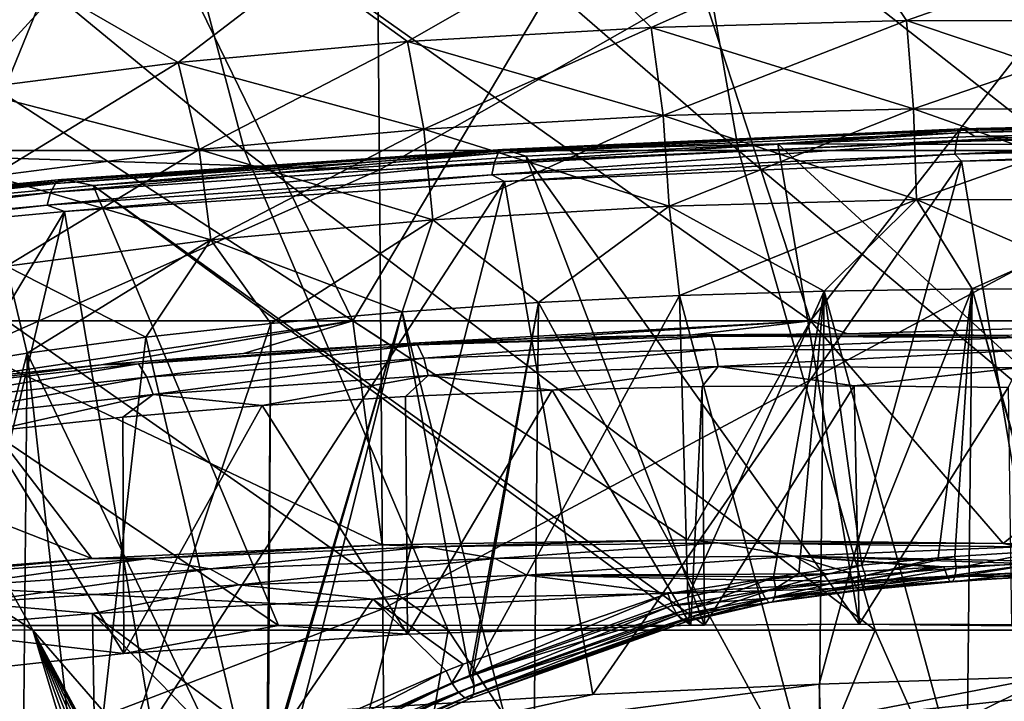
# Model space of a CAD drawing. Header units: metres. Extents: x -92 to 264, y -100 to 50.
# Tile 60 of 256: x -5.26 to -2.27, y -88.32 to -86.25. Entities that reach past the tile are written whole.
import ezdxf

# ---------------------------------------------------------------- set-up
doc = ezdxf.new("R2010")
doc.units = ezdxf.units.M
doc.layers.add('solid_21062050_01', color=7, linetype='CONTINUOUS')

msp = doc.modelspace()

# ---------------------------------------------------------------- linework, layer by layer
at = {"layer": 'solid_21062050_01'}
for points in [[(-6.634542, -84.954651, 13.06736), (-4.577828, -86.646141, 11.272597), (-6.040566, -86.645882, 10.772601)], [(-6.634542, -84.954651, 13.06736), (-5.023727, -84.954926, 13.593712), (-4.577828, -86.646141, 11.272597)], [(-5.023727, -84.954926, 13.593712), (-3.074579, -86.646324, 11.632932), (-4.577828, -86.646141, 11.272597)], [(-5.023727, -84.954926, 13.593712), (-3.372035, -84.955116, 13.972768), (-3.074579, -86.646324, 11.632932)], [(-3.372035, -84.955116, 13.972768), (-1.544122, -86.646439, 11.850416), (-3.074579, -86.646324, 11.632932)], [(-3.372035, -84.955116, 13.972768), (-1.692905, -84.955238, 14.201441), (-1.544122, -86.646439, 11.850416)], [(-4.179541, -85.256119, 21.802929), (-4.166926, -86.704453, 22.678049), (-1.40468, -85.134071, 22.03896)], [(-4.166926, -86.704453, 22.678049), (-1.399977, -86.563683, 22.885933), (-1.40468, -85.134071, 22.03896)], [(-6.900097, -85.238525, 21.200882), (-6.886192, -86.620064, 22.019829), (-4.179541, -85.256119, 21.802929)], [(-6.886192, -86.620064, 22.019829), (-4.166926, -86.704453, 22.678049), (-4.179541, -85.256119, 21.802929)], [(-4.98113, -85.659615, -20.37224), (-5.595304, -87.163826, -17.534832), (-6.561723, -85.659615, -19.786852)], [(-6.561723, -85.659615, 10.794393), (-5.595304, -87.163826, 8.542371), (-4.247503, -87.163826, 9.041542)], [(-6.561723, -85.659615, 10.794393), (-4.247503, -87.163826, 9.041542), (-4.98113, -85.659615, 11.37978)], [(-4.98113, -85.659615, -20.37224), (-4.247503, -87.163826, -18.034002), (-5.595304, -87.163826, -17.534832)], [(-3.349424, -85.659615, -20.794718), (-4.247503, -87.163826, -18.034002), (-4.98113, -85.659615, -20.37224)], [(-4.98113, -85.659615, 11.37978), (-4.247503, -87.163826, 9.041542), (-2.856117, -87.163826, 9.401796)], [(-4.98113, -85.659615, 11.37978), (-2.856117, -87.163826, 9.401796), (-3.349424, -85.659615, 11.802258)], [(-3.349424, -85.659615, -20.794718), (-2.856117, -87.163826, -18.394257), (-4.247503, -87.163826, -18.034002)], [(-1.683349, -85.659615, -21.049952), (-2.856117, -87.163826, -18.394257), (-3.349424, -85.659615, -20.794718)], [(-3.349424, -85.659615, 11.802258), (-2.856117, -87.163826, 9.401796), (-1.435423, -87.163826, 9.619439)], [(-3.349424, -85.659615, 11.802258), (-1.435423, -87.163826, 9.619439), (-1.683349, -85.659615, 12.057491)], [(-1.683349, -85.659615, -21.049952), (-1.435423, -87.163826, -18.6119), (-2.856117, -87.163826, -18.394257)], [(-5.148909, -86.164642, 6.628558), (-5.829757, -86.266815, 6.043129), (-5.268367, -85.945816, 6.748358)], [(-3.340065, -86.272438, 7.486448), (-3.585882, -86.031204, 7.516294), (-2.730842, -86.002151, 7.803631)], [(-3.340065, -86.272438, -16.478909), (-2.730842, -86.002151, -16.796091), (-3.585882, -86.031204, -16.508755)], [(-2.563947, -86.25119, 7.726925), (-3.340065, -86.272438, 7.486448), (-2.730842, -86.002151, 7.803631)], [(-3.340065, -86.272438, -16.478909), (-2.563947, -86.25119, -16.719385), (-2.730842, -86.002151, -16.796091)], [(-2.563947, -86.25119, 7.726925), (-2.730842, -86.002151, 7.803631), (-1.845975, -85.998978, 7.979656)], [(-2.563947, -86.25119, -16.719385), (-1.845975, -85.998978, -16.972116), (-2.730842, -86.002151, -16.796091)], [(-1.764756, -86.251495, 7.874436), (-2.563947, -86.25119, 7.726925), (-1.845975, -85.998978, 7.979656)], [(-2.563947, -86.25119, -16.719385), (-1.764755, -86.251495, -16.866896), (-1.845975, -85.998978, -16.972116)], [(-4.081995, -86.314949, 7.156387), (-4.396609, -86.085655, 7.122407), (-3.585882, -86.031204, 7.516294)], [(-4.081995, -86.314949, -16.148848), (-3.585882, -86.031204, -16.508755), (-4.396609, -86.085655, -16.114868)], [(-3.340065, -86.272438, 7.486448), (-4.081995, -86.314949, 7.156387), (-3.585882, -86.031204, 7.516294)], [(-4.081995, -86.314949, -16.148848), (-3.340065, -86.272438, -16.478909), (-3.585882, -86.031204, -16.508755)], [(-5.829757, -86.266815, -15.035589), (-5.14891, -86.164642, -15.621018), (-5.969926, -86.051598, -15.138251)], [(-4.778767, -86.378136, -15.733935), (-4.396609, -86.085655, -16.114868), (-5.14891, -86.164642, -15.621018)], [(-4.778767, -86.378136, 6.741475), (-5.148909, -86.164642, 6.628558), (-4.396609, -86.085655, 7.122407)], [(-4.081995, -86.314949, 7.156387), (-4.778767, -86.378136, 6.741475), (-4.396609, -86.085655, 7.122407)], [(-4.778767, -86.378136, -15.733935), (-4.081995, -86.314949, -16.148848), (-4.396609, -86.085655, -16.114868)], [(-5.420131, -86.461067, 6.24772), (-5.829757, -86.266815, 6.043129), (-5.148909, -86.164642, 6.628558)], [(-5.420131, -86.461067, -15.240181), (-5.14891, -86.164642, -15.621018), (-5.829757, -86.266815, -15.035589)], [(-4.778767, -86.378136, 6.741475), (-5.420131, -86.461067, 6.24772), (-5.148909, -86.164642, 6.628558)], [(-5.420131, -86.461067, -15.240181), (-4.778767, -86.378136, -15.733935), (-5.14891, -86.164642, -15.621018)], [(-4.032208, -86.581367, 7.101178), (-4.081995, -86.314949, 7.156387), (-3.340065, -86.272438, 7.486448)], [(-3.304403, -86.539932, -16.418242), (-3.340065, -86.272438, -16.478909), (-4.081995, -86.314949, -16.148848)], [(-3.304403, -86.539932, 7.42578), (-4.032208, -86.581367, 7.101178), (-3.340065, -86.272438, 7.486448)], [(-3.304403, -86.539932, 7.42578), (-3.340065, -86.272438, 7.486448), (-2.563947, -86.25119, 7.726925)], [(-2.542898, -86.519363, -16.655018), (-2.563947, -86.25119, -16.719385), (-3.340065, -86.272438, -16.478909)], [(-3.304403, -86.539932, -16.418242), (-2.542898, -86.519363, -16.655018), (-3.340065, -86.272438, -16.478909)], [(-2.542898, -86.519363, 7.662558), (-3.304403, -86.539932, 7.42578), (-2.563947, -86.25119, 7.726925)], [(-2.542898, -86.519363, 7.662558), (-2.563947, -86.25119, 7.726925), (-1.764756, -86.251495, 7.874436)], [(-1.758582, -86.519958, -16.800613), (-1.764755, -86.251495, -16.866896), (-2.563947, -86.25119, -16.719385)], [(-2.542898, -86.519363, -16.655018), (-1.758582, -86.519958, -16.800613), (-2.563947, -86.25119, -16.719385)], [(-1.758582, -86.519958, 7.808153), (-2.542898, -86.519363, 7.662558), (-1.764756, -86.251495, 7.874436)], [(-4.715579, -86.643089, 6.693425), (-4.778767, -86.378136, 6.741475), (-4.081995, -86.314949, 7.156387)], [(-4.032208, -86.581367, -16.093639), (-4.081995, -86.314949, -16.148848), (-4.778767, -86.378136, -15.733935)], [(-4.032208, -86.581367, 7.101178), (-4.715579, -86.643089, 6.693425), (-4.081995, -86.314949, 7.156387)], [(-4.032208, -86.581367, -16.093639), (-3.304403, -86.539932, -16.418242), (-4.081995, -86.314949, -16.148848)], [(-5.344489, -86.724205, 6.208445), (-5.420131, -86.461067, 6.24772), (-4.778767, -86.378136, 6.741475)], [(-4.715579, -86.643089, -15.685885), (-4.778767, -86.378136, -15.733935), (-5.420131, -86.461067, -15.240181)], [(-4.715579, -86.643089, 6.693425), (-5.344489, -86.724205, 6.208445), (-4.778767, -86.378136, 6.741475)], [(-4.715579, -86.643089, -15.685885), (-4.032208, -86.581367, -16.093639), (-4.778767, -86.378136, -15.733935)], [(-5.344489, -86.724205, -15.200905), (-4.715579, -86.643089, -15.685885), (-5.420131, -86.461067, -15.240181)], [(-4.005075, -86.856438, 7.090839), (-4.032208, -86.581367, 7.101178), (-3.304403, -86.539932, 7.42578)], [(-3.286199, -86.815598, -16.404793), (-3.304403, -86.539932, -16.418242), (-4.032208, -86.581367, -16.093639)], [(-3.286199, -86.815598, 7.412333), (-4.005075, -86.856438, 7.090839), (-3.304403, -86.539932, 7.42578)], [(-3.286199, -86.815598, 7.412333), (-3.304403, -86.539932, 7.42578), (-2.542898, -86.519363, 7.662558)], [(-2.533855, -86.79538, -16.639597), (-2.542898, -86.519363, -16.655018), (-3.304403, -86.539932, -16.418242)], [(-3.286199, -86.815598, -16.404793), (-2.533855, -86.79538, -16.639597), (-3.304403, -86.539932, -16.418242)], [(-2.533855, -86.79538, 7.647137), (-3.286199, -86.815598, 7.412333), (-2.542898, -86.519363, 7.662558)], [(-2.533855, -86.79538, 7.647137), (-2.542898, -86.519363, 7.662558), (-1.758582, -86.519958, 7.808153)], [(-1.758783, -86.796074, -16.784351), (-1.758582, -86.519958, -16.800613), (-2.542898, -86.519363, -16.655018)], [(-2.533855, -86.79538, -16.639597), (-1.758783, -86.796074, -16.784351), (-2.542898, -86.519363, -16.655018)], [(-1.758783, -86.796074, 7.791891), (-2.533855, -86.79538, 7.647137), (-1.758582, -86.519958, 7.808153)], [(-4.166926, -86.704453, 22.678049), (-4.156291, -88.039459, 23.714344), (-1.399977, -86.563683, 22.885933)], [(-4.156291, -88.039459, 23.714344), (-1.395782, -87.884666, 23.893574), (-1.399977, -86.563683, 22.885933)], [(-2.412395, -86.618683, -20.98807), (-0.970085, -86.559868, -21.142904), (-0.970987, -86.566147, -21.155752)], [(-2.405251, -86.592049, -20.947414), (-0.970085, -86.559868, -21.142904), (-2.412395, -86.618683, -20.98807)], [(-2.412395, -86.618683, -20.98807), (-0.970987, -86.566147, -21.155752), (-0.972907, -86.586395, -21.184153)], [(-2.405251, -86.592049, -20.947414), (-0.966613, -86.548111, -21.095331), (-0.967326, -86.549164, -21.104887)], [(-2.396393, -86.58017, -20.900576), (-0.966613, -86.548111, -21.095331), (-2.405251, -86.592049, -20.947414)], [(-2.405251, -86.592049, -20.947414), (-0.967326, -86.549164, -21.104887), (-0.970085, -86.559868, -21.142904)], [(-2.396393, -86.58017, -20.900576), (-0.962862, -86.552399, -21.046537), (-0.966613, -86.548111, -21.095331)], [(-2.38677, -86.58432, -20.852583), (-0.962862, -86.552399, -21.046537), (-2.396393, -86.58017, -20.900576)], [(-2.38677, -86.58432, -20.852583), (-0.959252, -86.572136, -21.001963), (-0.962862, -86.552399, -21.046537)], [(-2.38677, -86.58432, -20.852583), (-2.356447, -86.603233, -20.812901), (-0.959252, -86.572136, -21.001963)], [(-0.959252, -86.572136, -21.001963), (-2.356447, -86.603233, -20.812901), (-1.483454, -86.629402, -20.874905)], [(-4.679909, -86.917305, 6.687309), (-4.715579, -86.643089, 6.693425), (-4.032208, -86.581367, 7.101178)], [(-4.005075, -86.856438, -16.0833), (-4.032208, -86.581367, -16.093639), (-4.715579, -86.643089, -15.685885)], [(-4.005075, -86.856438, 7.090839), (-4.679909, -86.917305, 6.687309), (-4.032208, -86.581367, 7.101178)], [(-4.005075, -86.856438, -16.0833), (-3.286199, -86.815598, -16.404793), (-4.032208, -86.581367, -16.093639)], [(-2.405251, -86.592049, -20.947414), (-2.412395, -86.618683, -20.98807), (-3.817367, -86.68148, -20.622139)], [(-3.806008, -86.654663, -20.582584), (-2.405251, -86.592049, -20.947414), (-3.817367, -86.68148, -20.622139)], [(-2.396393, -86.58017, -20.900576), (-2.405251, -86.592049, -20.947414), (-3.806008, -86.654663, -20.582584)], [(-3.791898, -86.64254, -20.537115), (-2.396393, -86.58017, -20.900576), (-3.806008, -86.654663, -20.582584)], [(-2.38677, -86.58432, -20.852583), (-2.396393, -86.58017, -20.900576), (-3.791898, -86.64254, -20.537115)], [(-3.77655, -86.646431, -20.490612), (-2.38677, -86.58432, -20.852583), (-3.791898, -86.64254, -20.537115)], [(-3.77655, -86.646431, -20.490612), (-2.95514, -86.625916, -20.679718), (-2.38677, -86.58432, -20.852583)], [(-2.38677, -86.58432, -20.852583), (-2.95514, -86.625916, -20.679718), (-2.356447, -86.603233, -20.812901)], [(-2.356447, -86.603233, -20.812901), (-2.95514, -86.625916, -20.679718), (-1.483454, -86.629402, -20.874905)], [(-2.417058, -86.657211, -21.018187), (-0.972907, -86.586395, -21.184153), (-0.973754, -86.600021, -21.197399)], [(-2.412395, -86.618683, -20.98807), (-0.972907, -86.586395, -21.184153), (-2.417058, -86.657211, -21.018187)], [(-2.417058, -86.657211, -21.018187), (-0.973754, -86.600021, -21.197399), (-0.974775, -86.624863, -21.214653)], [(-6.886192, -86.620064, 22.019829), (-6.874002, -87.903976, 22.979351), (-4.166926, -86.704453, 22.678049)], [(-2.412395, -86.618683, -20.98807), (-2.417058, -86.657211, -21.018187), (-3.824756, -86.720139, -20.651541)], [(-3.817367, -86.68148, -20.622139), (-2.412395, -86.618683, -20.98807), (-3.824756, -86.720139, -20.651541)], [(-3.77655, -86.646431, -20.490612), (-3.721917, -86.663574, -20.461081), (-2.95514, -86.625916, -20.679718)], [(-2.95514, -86.625916, -20.679718), (-3.721917, -86.663574, -20.461081), (-2.708431, -88.085892, -18.179077)], [(-1.359886, -88.08963, -18.370909), (-2.95514, -86.625916, -20.679718), (-2.708431, -88.085892, -18.179077)], [(-1.359886, -88.08963, -18.370909), (-1.483454, -86.629402, -20.874905), (-2.95514, -86.625916, -20.679718)], [(-2.417058, -86.657211, -21.018187), (-0.974775, -86.624863, -21.214653), (-2.39694, -86.678207, -21.032148)], [(-0.974775, -86.624863, -21.214653), (-0.975476, -86.646431, -21.224461), (-2.39694, -86.678207, -21.032148)], [(-7.449849, -86.645546, 10.137367), (-5.220772, -88.103569, 8.401507), (-6.435112, -88.103271, 7.841237)], [(-7.449849, -86.645546, 10.137367), (-6.040566, -86.645882, 10.772601), (-5.220772, -88.103569, 8.401507)], [(-6.040566, -86.645882, 10.772601), (-3.958292, -88.103798, 8.842724), (-5.220772, -88.103569, 8.401507)], [(-6.040566, -86.645882, 10.772601), (-4.577828, -86.646141, 11.272597), (-3.958292, -88.103798, 8.842724)], [(-5.300831, -86.99733, 6.20762), (-5.344489, -86.724205, 6.208445), (-4.715579, -86.643089, 6.693425)], [(-4.679909, -86.917305, -15.679769), (-4.715579, -86.643089, -15.685885), (-5.344489, -86.724205, -15.200905)], [(-4.679909, -86.917305, 6.687309), (-5.300831, -86.99733, 6.20762), (-4.715579, -86.643089, 6.693425)], [(-3.806008, -86.654663, -20.582584), (-3.817367, -86.68148, -20.622139), (-5.167331, -86.77372, -20.091938)], [(-5.151928, -86.746613, -20.053974), (-3.806008, -86.654663, -20.582584), (-5.167331, -86.77372, -20.091938)], [(-3.791898, -86.64254, -20.537115), (-3.806008, -86.654663, -20.582584), (-5.151928, -86.746613, -20.053974)], [(-5.132782, -86.734146, -20.010485), (-3.791898, -86.64254, -20.537115), (-5.151928, -86.746613, -20.053974)], [(-3.77655, -86.646431, -20.490612), (-3.791898, -86.64254, -20.537115), (-5.132782, -86.734146, -20.010485)], [(-5.111944, -86.737663, -19.966137), (-3.77655, -86.646431, -20.490612), (-5.132782, -86.734146, -20.010485)], [(-5.111944, -86.737663, -19.966137), (-5.03733, -86.752289, -19.95089), (-3.77655, -86.646431, -20.490612)], [(-3.77655, -86.646431, -20.490612), (-5.03733, -86.752289, -19.95089), (-3.721917, -86.663574, -20.461081)], [(-3.721917, -86.663574, -20.461081), (-5.03733, -86.752289, -19.95089), (-3.177938, -88.088493, -18.072584)], [(-4.679909, -86.917305, -15.679769), (-4.005075, -86.856438, -16.0833), (-4.715579, -86.643089, -15.685885)], [(-4.577828, -86.646141, 11.272597), (-2.659314, -88.103966, 9.160816), (-3.958292, -88.103798, 8.842724)], [(-4.577828, -86.646141, 11.272597), (-3.074579, -86.646324, 11.632932), (-2.659314, -88.103966, 9.160816)], [(-3.824756, -86.720139, -20.651541), (-2.417058, -86.657211, -21.018187), (-3.786357, -86.740082, -20.674328)], [(-2.417058, -86.657211, -21.018187), (-2.39694, -86.678207, -21.032148), (-3.786357, -86.740082, -20.674328)], [(-3.721917, -86.663574, -20.461081), (-3.177938, -88.088493, -18.072584), (-2.708431, -88.085892, -18.179077)], [(-3.074579, -86.646324, 11.632932), (-1.335816, -88.104065, 9.352853), (-2.659314, -88.103966, 9.160816)], [(-3.074579, -86.646324, 11.632932), (-1.544122, -86.646439, 11.850416), (-1.335816, -88.104065, 9.352853)], [(-2.39694, -86.678207, -21.032148), (-0.975476, -86.646431, -21.224461), (-2.132752, -88.24485, -21.657328)], [(-3.817367, -86.68148, -20.622139), (-3.824756, -86.720139, -20.651541), (-5.177337, -86.812553, -20.120306)], [(-5.167331, -86.77372, -20.091938), (-3.817367, -86.68148, -20.622139), (-5.177337, -86.812553, -20.120306)], [(-3.786357, -86.740082, -20.674328), (-2.39694, -86.678207, -21.032148), (-3.517927, -88.299957, -21.337175)], [(-2.39694, -86.678207, -21.032148), (-2.82937, -88.268234, -21.517408), (-3.517927, -88.299957, -21.337175)], [(-2.39694, -86.678207, -21.032148), (-2.132752, -88.24485, -21.657328), (-2.82937, -88.268234, -21.517408)], [(-6.874002, -87.903976, 22.979351), (-4.156291, -88.039459, 23.714344), (-4.166926, -86.704453, 22.678049)], [(-5.300831, -86.99733, -15.20008), (-4.679909, -86.917305, -15.679769), (-5.344489, -86.724205, -15.200905)], [(-5.177337, -86.812553, -20.120306), (-3.824756, -86.720139, -20.651541), (-5.124766, -86.831161, -20.155485)], [(-3.824756, -86.720139, -20.651541), (-3.786357, -86.740082, -20.674328), (-5.124766, -86.831161, -20.155485)], [(-5.151928, -86.746613, -20.053974), (-5.167331, -86.77372, -20.091938), (-6.442759, -86.893776, -19.405571)], [(-6.423544, -86.866302, -19.369661), (-5.151928, -86.746613, -20.053974), (-6.442759, -86.893776, -19.405571)], [(-5.132782, -86.734146, -20.010485), (-5.151928, -86.746613, -20.053974), (-6.423544, -86.866302, -19.369661)], [(-6.399652, -86.853386, -19.32873), (-5.132782, -86.734146, -20.010485), (-6.423544, -86.866302, -19.369661)], [(-5.111944, -86.737663, -19.966137), (-5.132782, -86.734146, -20.010485), (-6.399652, -86.853386, -19.32873)], [(-6.373643, -86.856407, -19.287163), (-5.111944, -86.737663, -19.966137), (-6.399652, -86.853386, -19.32873)], [(-6.373643, -86.856407, -19.287163), (-6.284632, -86.868095, -19.288666), (-5.111944, -86.737663, -19.966137)], [(-5.111944, -86.737663, -19.966137), (-6.284632, -86.868095, -19.288666), (-5.03733, -86.752289, -19.95089)], [(-5.03733, -86.752289, -19.95089), (-6.284632, -86.868095, -19.288666), (-4.473733, -88.089973, -17.699371)], [(-5.124766, -86.831161, -20.155485), (-3.786357, -86.740082, -20.674328), (-4.860596, -88.390022, -20.858397)], [(-5.03733, -86.752289, -19.95089), (-3.220119, -88.089119, -18.061409), (-3.177938, -88.088493, -18.072584)], [(-5.03733, -86.752289, -19.95089), (-4.473733, -88.089973, -17.699371), (-3.220119, -88.089119, -18.061409)], [(-3.786357, -86.740082, -20.674328), (-4.19582, -88.340347, -21.11722), (-4.860596, -88.390022, -20.858397)], [(-3.786357, -86.740082, -20.674328), (-3.517927, -88.299957, -21.337175), (-4.19582, -88.340347, -21.11722)], [(-5.167331, -86.77372, -20.091938), (-5.177337, -86.812553, -20.120306), (-6.455235, -86.932846, -19.432606)], [(-6.442759, -86.893776, -19.405571), (-5.167331, -86.77372, -20.091938), (-6.455235, -86.932846, -19.432606)], [(-6.455235, -86.932846, -19.432606), (-5.177337, -86.812553, -20.120306), (-6.39392, -86.950111, -19.482071)], [(-5.177337, -86.812553, -20.120306), (-5.124766, -86.831161, -20.155485), (-6.39392, -86.950111, -19.482071)], [(-4.005075, -86.856438, -16.0833), (-3.683134, -87.108269, -16.273178), (-3.286199, -86.815598, -16.404793)], [(-3.286199, -86.815598, 7.412333), (-3.683133, -87.108269, 7.280718), (-4.005075, -86.856438, 7.090839)], [(-3.286199, -86.815598, -16.404793), (-3.683134, -87.108269, -16.273178), (-3.254395, -87.087151, -16.45059)], [(-3.286199, -86.815598, 7.412333), (-3.254394, -87.087151, 7.458129), (-3.683133, -87.108269, 7.280718)], [(-3.286199, -86.815598, -16.404793), (-2.814057, -87.073212, -16.597775), (-2.533855, -86.79538, -16.639597)], [(-2.533855, -86.79538, 7.647137), (-3.254394, -87.087151, 7.458129), (-3.286199, -86.815598, 7.412333)], [(-3.286199, -86.815598, -16.404793), (-3.254395, -87.087151, -16.45059), (-2.814057, -87.073212, -16.597775)], [(-2.533855, -86.79538, 7.647137), (-2.814056, -87.073212, 7.605314), (-3.254394, -87.087151, 7.458129)], [(-2.533855, -86.79538, -16.639597), (-2.814057, -87.073212, -16.597775), (-2.364374, -87.066544, -16.713982)], [(-2.533855, -86.79538, 7.647137), (-2.364373, -87.066544, 7.721521), (-2.814056, -87.073212, 7.605314)], [(-2.533855, -86.79538, -16.639597), (-2.364374, -87.066544, -16.713982), (-1.907563, -87.067162, -16.798626)], [(-2.533855, -86.79538, -16.639597), (-1.907563, -87.067162, -16.798626), (-1.758783, -86.796074, -16.784351)], [(-1.758783, -86.796074, 7.791891), (-2.364373, -87.066544, 7.721521), (-2.533855, -86.79538, 7.647137)], [(-1.758783, -86.796074, 7.791891), (-1.907562, -87.067162, 7.806166), (-2.364373, -87.066544, 7.721521)], [(-6.39392, -86.950111, -19.482071), (-5.124766, -86.831161, -20.155485), (-6.141147, -88.518929, -20.228146)], [(-5.124766, -86.831161, -20.155485), (-5.509831, -88.449402, -20.561663), (-6.141147, -88.518929, -20.228146)], [(-5.124766, -86.831161, -20.155485), (-4.860596, -88.390022, -20.858397), (-5.509831, -88.449402, -20.561663)], [(-6.284632, -86.868095, -19.288666), (-5.688315, -88.090225, -17.222857), (-4.473733, -88.089973, -17.699371)], [(-4.679909, -86.917305, -15.679769), (-4.098062, -87.136452, -16.06646), (-4.005075, -86.856438, -16.0833)], [(-4.005075, -86.856438, 7.090839), (-4.496991, -87.171577, 6.839087), (-4.679909, -86.917305, 6.687309)], [(-4.005075, -86.856438, 7.090839), (-4.098061, -87.136452, 7.074), (-4.496991, -87.171577, 6.839087)], [(-4.005075, -86.856438, -16.0833), (-4.098062, -87.136452, -16.06646), (-3.683134, -87.108269, -16.273178)], [(-4.005075, -86.856438, 7.090839), (-3.683133, -87.108269, 7.280718), (-4.098061, -87.136452, 7.074)], [(-5.300831, -86.99733, -15.20008), (-4.877919, -87.21344, -15.569646), (-4.679909, -86.917305, -15.679769)], [(-4.679909, -86.917305, 6.687309), (-5.238933, -87.261826, 6.289631), (-5.300831, -86.99733, 6.20762)], [(-4.679909, -86.917305, 6.687309), (-4.877918, -87.21344, 6.577186), (-5.238933, -87.261826, 6.289631)], [(-4.679909, -86.917305, -15.679769), (-4.877919, -87.21344, -15.569646), (-4.496992, -87.171577, -15.831547)], [(-4.679909, -86.917305, 6.687309), (-4.496991, -87.171577, 6.839087), (-4.877918, -87.21344, 6.577186)], [(-4.679909, -86.917305, -15.679769), (-4.496992, -87.171577, -15.831547), (-4.098062, -87.136452, -16.06646)], [(-5.300831, -86.99733, -15.20008), (-5.578232, -87.316498, -14.970341), (-5.238934, -87.261826, -15.28209)], [(-5.300831, -86.99733, 6.20762), (-5.238933, -87.261826, 6.289631), (-5.578231, -87.316498, 5.97788)], [(-5.300831, -86.99733, -15.20008), (-5.238934, -87.261826, -15.28209), (-4.877919, -87.21344, -15.569646)], [(-2.814057, -87.073212, -16.597775), (-3.254395, -87.087151, -16.45059), (-2.833094, -88.666557, -16.949553)], [(-3.254394, -87.087151, 7.458129), (-2.814056, -87.073212, 7.605314), (-3.229391, -88.003883, 7.673959)], [(-2.814056, -87.073212, 7.605314), (-2.968326, -87.944199, 7.752365), (-3.229391, -88.003883, 7.673959)], [(-2.814056, -87.073212, 7.605314), (-2.891654, -87.9319, 7.774186), (-2.968326, -87.944199, 7.752365)], [(-2.814056, -87.073212, 7.605314), (-2.699554, -87.906647, 7.825484), (-2.891654, -87.9319, 7.774186)], [(-2.814057, -87.073212, -16.597775), (-2.833094, -88.666557, -16.949553), (-2.381521, -88.656433, -17.065792)], [(-2.364374, -87.066544, -16.713982), (-2.814057, -87.073212, -16.597775), (-2.381521, -88.656433, -17.065792)], [(-2.814056, -87.073212, 7.605314), (-2.364373, -87.066544, 7.721521), (-2.699554, -87.906647, 7.825484)], [(-2.364373, -87.066544, 7.721521), (-2.467148, -87.884018, 7.880682), (-2.699554, -87.906647, 7.825484)], [(-2.364373, -87.066544, 7.721521), (-2.417235, -87.880043, 7.891523), (-2.467148, -87.884018, 7.880682)], [(-2.364373, -87.066544, 7.721521), (-2.145294, -87.86293, 7.94424), (-2.417235, -87.880043, 7.891523)], [(-2.364374, -87.066544, -16.713982), (-2.381521, -88.656433, -17.065792), (-1.922239, -88.653633, -17.15024)], [(-1.907563, -87.067162, -16.798626), (-2.364374, -87.066544, -16.713982), (-1.922239, -88.653633, -17.15024)], [(-2.364373, -87.066544, 7.721521), (-1.907562, -87.067162, 7.806166), (-2.145294, -87.86293, 7.94424)], [(-3.683134, -87.108269, -16.273178), (-4.098062, -87.136452, -16.06646), (-3.699078, -88.708015, -16.627079)], [(-4.098061, -87.136452, 7.074), (-3.683133, -87.108269, 7.280718), (-3.891679, -88.241684, 7.434831)], [(-3.683133, -87.108269, 7.280718), (-3.883893, -88.238548, 7.438095), (-3.891679, -88.241684, 7.434831)], [(-3.254394, -87.087151, 7.458129), (-3.229391, -88.003883, 7.673959), (-3.883893, -88.238548, 7.438095)], [(-3.683133, -87.108269, 7.280718), (-3.254394, -87.087151, 7.458129), (-3.883893, -88.238548, 7.438095)], [(-3.683134, -87.108269, -16.273178), (-3.699078, -88.708015, -16.627079), (-2.833094, -88.666557, -16.949553)], [(-3.254395, -87.087151, -16.45059), (-3.683134, -87.108269, -16.273178), (-2.833094, -88.666557, -16.949553)], [(-4.098062, -87.136452, -16.06646), (-4.511181, -88.777275, -16.187622), (-3.699078, -88.708015, -16.627079)], [(-4.098062, -87.136452, -16.06646), (-4.496992, -87.171577, -15.831547), (-4.511181, -88.777275, -16.187622)], [(-4.098061, -87.136452, 7.074), (-4.498349, -88.517387, 7.144471), (-4.505786, -88.521202, 7.140447)], [(-4.496991, -87.171577, 6.839087), (-4.098061, -87.136452, 7.074), (-4.505786, -88.521202, 7.140447)], [(-4.098061, -87.136452, 7.074), (-3.891679, -88.241684, 7.434831), (-4.498349, -88.517387, 7.144471)], [(-5.04222, -87.885811, 7.251987), (-5.595304, -87.163826, 8.542371), (-6.88569, -87.163826, 7.909407)], [(-5.865955, -87.952164, 6.706576), (-5.04222, -87.885811, 7.251987), (-6.88569, -87.163826, 7.909407)], [(-5.595304, -87.163826, -17.534832), (-4.247503, -87.163826, -18.034002), (-5.432306, -87.340363, -17.249254)], [(-4.15918, -87.844757, 7.682731), (-4.247503, -87.163826, 9.041542), (-5.595304, -87.163826, 8.542371)], [(-5.04222, -87.885811, 7.251987), (-4.15918, -87.844757, 7.682731), (-5.595304, -87.163826, 8.542371)], [(-4.247503, -87.163826, -18.034002), (-5.013672, -87.29763, -17.505322), (-5.432306, -87.340363, -17.249254)], [(-4.496991, -87.171577, 6.839087), (-4.505786, -88.521202, 7.140447), (-5.062026, -88.844849, 6.804053)], [(-4.877918, -87.21344, 6.577186), (-4.496991, -87.171577, 6.839087), (-5.062026, -88.844849, 6.804053)], [(-4.247503, -87.163826, -18.034002), (-4.580992, -87.262733, -17.732588), (-5.013672, -87.29763, -17.505322)], [(-4.496992, -87.171577, -15.831547), (-4.877919, -87.21344, -15.569646), (-4.511181, -88.777275, -16.187622)], [(-4.247503, -87.163826, -18.034002), (-4.135975, -87.235779, -17.930473), (-4.580992, -87.262733, -17.732588)], [(-4.247503, -87.163826, -18.034002), (-2.856117, -87.163826, -18.394257), (-4.135975, -87.235779, -17.930473)], [(-3.230533, -87.829628, 7.993463), (-2.856117, -87.163826, 9.401796), (-4.247503, -87.163826, 9.041542)], [(-4.15918, -87.844757, 7.682731), (-3.230533, -87.829628, 7.993463), (-4.247503, -87.163826, 9.041542)], [(-2.856117, -87.163826, -18.394257), (-3.68008, -87.216827, -18.098621), (-4.135975, -87.235779, -17.930473)], [(-2.856117, -87.163826, -18.394257), (-3.214826, -87.205971, -18.236521), (-3.68008, -87.216827, -18.098621)], [(-3.230533, -87.829628, 7.993463), (-2.269913, -87.84066, 8.180161), (-2.856117, -87.163826, 9.401796)], [(-2.856117, -87.163826, -18.394257), (-2.742029, -87.203247, -18.343721), (-3.214826, -87.205971, -18.236521)], [(-2.856117, -87.163826, -18.394257), (-1.435423, -87.163826, -18.6119), (-2.742029, -87.203247, -18.343721)], [(-2.269913, -87.84066, 8.180161), (-1.435423, -87.163826, 9.619439), (-2.856117, -87.163826, 9.401796)], [(-1.435423, -87.163826, -18.6119), (-2.263566, -87.208649, -18.419889), (-2.742029, -87.203247, -18.343721)], [(-2.269913, -87.84066, 8.180161), (-1.291426, -87.87767, 8.239933), (-1.435423, -87.163826, 9.619439)], [(-4.051444, -87.237106, -17.954271), (-3.68008, -87.216827, -18.098621), (-3.214826, -87.205971, -18.236521)], [(-3.15785, -87.210083, -18.242481), (-4.051444, -87.237106, -17.954271), (-3.214826, -87.205971, -18.236521)], [(-3.15785, -87.210083, -18.242481), (-3.214826, -87.205971, -18.236521), (-2.742029, -87.203247, -18.343721)], [(-3.15785, -87.210083, -18.242481), (-2.742029, -87.203247, -18.343721), (-2.263566, -87.208649, -18.419889)], [(-4.877919, -87.21344, -15.569646), (-5.238934, -87.261826, -15.28209), (-4.511181, -88.777275, -16.187622)], [(-5.238933, -87.261826, 6.289631), (-4.877918, -87.21344, 6.577186), (-5.062026, -88.844849, 6.804053)], [(-4.900072, -87.29435, -17.555973), (-4.580992, -87.262733, -17.732588), (-4.135975, -87.235779, -17.930473)], [(-4.051444, -87.237106, -17.954271), (-4.900072, -87.29435, -17.555973), (-4.135975, -87.235779, -17.930473)], [(-4.051444, -87.237106, -17.954271), (-4.135975, -87.235779, -17.930473), (-3.68008, -87.216827, -18.098621)], [(-4.032483, -87.277306, -17.910854), (-4.051444, -87.237106, -17.954271), (-3.15785, -87.210083, -18.242481)], [(-3.14575, -87.250267, -18.196657), (-4.032483, -87.277306, -17.910854), (-3.15785, -87.210083, -18.242481)], [(-2.234561, -87.214104, -18.414928), (-3.15785, -87.210083, -18.242481), (-2.263566, -87.208649, -18.419889)], [(-3.14575, -87.250267, -18.196657), (-3.15785, -87.210083, -18.242481), (-2.234561, -87.214104, -18.414928)], [(-2.229633, -87.25428, -18.367786), (-3.14575, -87.250267, -18.196657), (-2.234561, -87.214104, -18.414928)], [(-5.238933, -87.261826, 6.289631), (-5.062026, -88.844849, 6.804053), (-5.674391, -88.945587, 6.253744)], [(-5.578231, -87.316498, 5.97788), (-5.238933, -87.261826, 6.289631), (-5.674391, -88.945587, 6.253744)], [(-5.238934, -87.261826, -15.28209), (-5.578232, -87.316498, -14.970341), (-5.25404, -88.873177, -15.638713)], [(-5.238934, -87.261826, -15.28209), (-5.25404, -88.873177, -15.638713), (-4.511181, -88.777275, -16.187622)], [(-4.900072, -87.29435, -17.555973), (-5.013672, -87.29763, -17.505322), (-4.580992, -87.262733, -17.732588)], [(-4.87477, -87.334595, -17.515963), (-4.900072, -87.29435, -17.555973), (-4.051444, -87.237106, -17.954271)], [(-4.032483, -87.277306, -17.910854), (-4.87477, -87.334595, -17.515963), (-4.051444, -87.237106, -17.954271)], [(-4.018353, -87.330086, -17.881264), (-4.032483, -87.277306, -17.910854), (-3.14575, -87.250267, -18.196657)], [(-3.13709, -87.303047, -18.165041), (-4.018353, -87.330086, -17.881264), (-3.14575, -87.250267, -18.196657)], [(-3.13709, -87.303047, -18.165041), (-3.14575, -87.250267, -18.196657), (-2.229633, -87.25428, -18.367786)], [(-2.226733, -87.30706, -18.335123), (-3.13709, -87.303047, -18.165041), (-2.229633, -87.25428, -18.367786)], [(-4.900072, -87.29435, -17.555973), (-5.689719, -87.380203, -17.05555), (-5.013672, -87.29763, -17.505322)], [(-5.658771, -87.420509, -17.019804), (-5.689719, -87.380203, -17.05555), (-4.900072, -87.29435, -17.555973)], [(-4.87477, -87.334595, -17.515963), (-5.658771, -87.420509, -17.019804), (-4.900072, -87.29435, -17.555973)], [(-4.855669, -87.387352, -17.489275), (-4.87477, -87.334595, -17.515963), (-4.032483, -87.277306, -17.910854)], [(-4.018353, -87.330086, -17.881264), (-4.855669, -87.387352, -17.489275), (-4.032483, -87.277306, -17.910854)], [(-5.578232, -87.316498, -14.970341), (-5.907999, -88.99321, -14.994887), (-5.25404, -88.873177, -15.638713)], [(-5.689719, -87.380203, -17.05555), (-5.432306, -87.340363, -17.249254), (-5.013672, -87.29763, -17.505322)], [(-3.13709, -87.303047, -18.165041), (-3.641289, -87.374901, -18.002096), (-4.018353, -87.330086, -17.881264)], [(-3.13709, -87.303047, -18.165041), (-3.185833, -87.363899, -18.137049), (-3.641289, -87.374901, -18.002096)], [(-3.13709, -87.303047, -18.165041), (-2.722968, -87.361122, -18.241999), (-3.185833, -87.363899, -18.137049)], [(-2.226733, -87.30706, -18.335123), (-2.722968, -87.361122, -18.241999), (-3.13709, -87.303047, -18.165041)], [(-2.226733, -87.30706, -18.335123), (-2.254291, -87.366577, -18.316618), (-2.722968, -87.361122, -18.241999)], [(-5.635369, -87.473251, -16.996754), (-5.658771, -87.420509, -17.019804), (-4.87477, -87.334595, -17.515963)], [(-4.855669, -87.387352, -17.489275), (-5.635369, -87.473251, -16.996754), (-4.87477, -87.334595, -17.515963)], [(-4.018353, -87.330086, -17.881264), (-4.523539, -87.42141, -17.643805), (-4.855669, -87.387352, -17.489275)], [(-4.018353, -87.330086, -17.881264), (-4.087688, -87.394096, -17.837545), (-4.523539, -87.42141, -17.643805)], [(-4.018353, -87.330086, -17.881264), (-3.641289, -87.374901, -18.002096), (-4.087688, -87.394096, -17.837545)], [(-4.087688, -87.394096, -17.837545), (-3.641289, -87.374901, -18.002096), (-4.081361, -88.116684, -17.77207)], [(-3.641289, -87.374901, -18.002096), (-3.220119, -88.089119, -18.061409), (-4.081361, -88.116684, -17.77207)], [(-3.641289, -87.374901, -18.002096), (-3.185833, -87.363899, -18.137049), (-3.220119, -88.089119, -18.061409)], [(-3.185833, -87.363899, -18.137049), (-3.177938, -88.088493, -18.072584), (-3.220119, -88.089119, -18.061409)], [(-3.185833, -87.363899, -18.137049), (-2.722968, -87.361122, -18.241999), (-3.177938, -88.088493, -18.072584)], [(-2.722968, -87.361122, -18.241999), (-2.708431, -88.085892, -18.179077), (-3.177938, -88.088493, -18.072584)], [(-2.722968, -87.361122, -18.241999), (-2.254291, -87.366577, -18.316618), (-2.708431, -88.085892, -18.179077)], [(-2.254291, -87.366577, -18.316618), (-2.244681, -88.090942, -18.252934), (-2.708431, -88.085892, -18.179077)], [(-4.855669, -87.387352, -17.489275), (-5.357522, -87.500061, -17.170589), (-5.635369, -87.473251, -16.996754)], [(-4.855669, -87.387352, -17.489275), (-4.947361, -87.456757, -17.421303), (-5.357522, -87.500061, -17.170589)], [(-4.855669, -87.387352, -17.489275), (-4.523539, -87.42141, -17.643805), (-4.947361, -87.456757, -17.421303)], [(-4.523539, -87.42141, -17.643805), (-4.087688, -87.394096, -17.837545), (-4.081361, -88.116684, -17.77207)], [(-4.947361, -87.456757, -17.421303), (-4.523539, -87.42141, -17.643805), (-4.94406, -88.175346, -17.353611)], [(-4.523539, -87.42141, -17.643805), (-4.081361, -88.116684, -17.77207), (-4.94406, -88.175346, -17.353611)], [(-5.357522, -87.500061, -17.170589), (-4.947361, -87.456757, -17.421303), (-4.94406, -88.175346, -17.353611)], [(-5.357522, -87.500061, -17.170589), (-4.94406, -88.175346, -17.353611), (-5.75673, -88.264366, -16.817884)], [(-4.025766, -87.85041, 7.717506), (-3.230533, -87.829628, 7.993463), (-4.15918, -87.844757, 7.682731)], [(-4.025766, -87.85041, 7.717506), (-3.137781, -87.838615, 8.000144), (-3.230533, -87.829628, 7.993463)], [(-3.137781, -87.838615, 8.000144), (-2.269913, -87.84066, 8.180161), (-3.230533, -87.829628, 7.993463)], [(-4.870824, -87.886101, 7.326174), (-4.15918, -87.844757, 7.682731), (-5.04222, -87.885811, 7.251987)], [(-4.870824, -87.886101, 7.326174), (-4.025766, -87.85041, 7.717506), (-4.15918, -87.844757, 7.682731)], [(-4.682945, -87.917374, 7.37147), (-4.025766, -87.85041, 7.717506), (-4.870824, -87.886101, 7.326174)], [(-4.682945, -87.917374, 7.37147), (-3.815063, -87.88591, 7.745547), (-4.025766, -87.85041, 7.717506)], [(-3.815063, -87.88591, 7.745547), (-3.137781, -87.838615, 8.000144), (-4.025766, -87.85041, 7.717506)], [(-3.815063, -87.88591, 7.745547), (-2.906054, -87.879593, 8.005705), (-3.137781, -87.838615, 8.000144)], [(-3.137781, -87.838615, 8.000144), (-2.221469, -87.851051, 8.169146), (-2.269913, -87.84066, 8.180161)], [(-2.906054, -87.879593, 8.005705), (-2.221469, -87.851051, 8.169146), (-3.137781, -87.838615, 8.000144)], [(-2.906054, -87.879593, 8.005705), (-1.974216, -87.898468, 8.147117), (-2.221469, -87.851051, 8.169146)], [(-2.4132, -87.915382, 7.908371), (-2.417235, -87.880043, 7.891523), (-2.145294, -87.86293, 7.94424)], [(-2.133834, -87.896492, 7.961049), (-2.4132, -87.915382, 7.908371), (-2.145294, -87.86293, 7.94424)], [(-1.292001, -87.887421, 8.221951), (-1.291426, -87.87767, 8.239933), (-2.269913, -87.84066, 8.180161)], [(-2.221469, -87.851051, 8.169146), (-1.292001, -87.887421, 8.221951), (-2.269913, -87.84066, 8.180161)], [(-5.659472, -87.944756, 6.833238), (-5.04222, -87.885811, 7.251987), (-5.865955, -87.952164, 6.706576)], [(-5.659472, -87.944756, 6.833238), (-4.870824, -87.886101, 7.326174), (-5.04222, -87.885811, 7.251987)], [(-5.495189, -87.973114, 6.89048), (-4.870824, -87.886101, 7.326174), (-5.659472, -87.944756, 6.833238)], [(-5.495189, -87.973114, 6.89048), (-4.682945, -87.917374, 7.37147), (-4.870824, -87.886101, 7.326174)], [(-4.682945, -87.917374, 7.37147), (-4.594284, -87.966553, 7.379476), (-3.815063, -87.88591, 7.745547)], [(-3.815063, -87.88591, 7.745547), (-4.594284, -87.966553, 7.379476), (-3.718824, -87.937027, 7.744551)], [(-4.156291, -88.039459, 23.714344), (-4.147449, -89.243675, 24.897205), (-1.395782, -87.884666, 23.893574)], [(-4.147449, -89.243675, 24.897205), (-1.392091, -89.079094, 25.048086), (-1.395782, -87.884666, 23.893574)], [(-3.815063, -87.88591, 7.745547), (-3.718824, -87.937027, 7.744551), (-2.906054, -87.879593, 8.005705)], [(-2.906054, -87.879593, 8.005705), (-3.718824, -87.937027, 7.744551), (-2.810396, -87.932495, 7.992685)], [(-2.741961, -87.927429, 8.009004), (-2.906054, -87.879593, 8.005705), (-2.810396, -87.932495, 7.992685)], [(-2.172508, -87.901932, 8.119392), (-1.974216, -87.898468, 8.147117), (-2.906054, -87.879593, 8.005705)], [(-2.450436, -87.911125, 8.071213), (-2.172508, -87.901932, 8.119392), (-2.906054, -87.879593, 8.005705)], [(-2.474762, -87.912201, 8.06648), (-2.450436, -87.911125, 8.071213), (-2.906054, -87.879593, 8.005705)], [(-2.741961, -87.927429, 8.009004), (-2.474762, -87.912201, 8.06648), (-2.906054, -87.879593, 8.005705)], [(-2.689053, -87.937378, 7.841681), (-2.699554, -87.906647, 7.825484), (-2.467148, -87.884018, 7.880682)], [(-2.689053, -87.937378, 7.841681), (-2.467148, -87.884018, 7.880682), (-2.417235, -87.880043, 7.891523)], [(-2.4132, -87.915382, 7.908371), (-2.689053, -87.937378, 7.841681), (-2.417235, -87.880043, 7.891523)], [(-6.874002, -87.903976, 22.979351), (-6.865077, -89.075615, 24.066141), (-4.156291, -88.039459, 23.714344)], [(-5.495189, -87.973114, 6.89048), (-5.414811, -88.020927, 6.905536), (-4.682945, -87.917374, 7.37147)], [(-4.682945, -87.917374, 7.37147), (-5.414811, -88.020927, 6.905536), (-4.594284, -87.966553, 7.379476)], [(-2.960916, -87.976479, 7.76922), (-2.891654, -87.9319, 7.774186), (-2.699554, -87.906647, 7.825484)], [(-2.689053, -87.937378, 7.841681), (-2.960916, -87.976479, 7.76922), (-2.699554, -87.906647, 7.825484)], [(-2.724989, -87.955521, 7.99188), (-2.474762, -87.912201, 8.06648), (-2.741961, -87.927429, 8.009004)], [(-2.724989, -87.955521, 7.99188), (-2.450436, -87.911125, 8.071213), (-2.474762, -87.912201, 8.06648)], [(-2.440643, -87.939598, 8.045759), (-2.450436, -87.911125, 8.071213), (-2.724989, -87.955521, 7.99188)], [(-2.4132, -87.915382, 7.908371), (-2.692188, -87.963379, 7.865552), (-2.689053, -87.937378, 7.841681)], [(-2.4132, -87.915382, 7.908371), (-2.417145, -87.942505, 7.936512), (-2.692188, -87.963379, 7.865552)], [(-2.440643, -87.939598, 8.045759), (-2.172508, -87.901932, 8.119392), (-2.450436, -87.911125, 8.071213)], [(-2.155187, -87.926689, 8.09356), (-2.172508, -87.901932, 8.119392), (-2.440643, -87.939598, 8.045759)], [(-2.137067, -87.923256, 7.987406), (-2.423756, -87.95665, 7.972558), (-2.417145, -87.942505, 7.936512)], [(-2.137067, -87.923256, 7.987406), (-2.14222, -87.938309, 8.021585), (-2.423756, -87.95665, 7.972558)], [(-2.133834, -87.896492, 7.961049), (-2.417145, -87.942505, 7.936512), (-2.4132, -87.915382, 7.908371)], [(-2.133834, -87.896492, 7.961049), (-2.137067, -87.923256, 7.987406), (-2.417145, -87.942505, 7.936512)], [(-3.718824, -87.937027, 7.744551), (-4.594284, -87.966553, 7.379476), (-4.18756, -88.009834, 7.549464)], [(-3.718824, -87.937027, 7.744551), (-4.18756, -88.009834, 7.549464), (-3.29037, -87.992119, 7.861557)], [(-2.92084, -87.941956, 7.964988), (-2.810396, -87.932495, 7.992685), (-3.718824, -87.937027, 7.744551)], [(-3.020447, -87.951935, 7.938669), (-3.718824, -87.937027, 7.744551), (-3.29037, -87.992119, 7.861557)], [(-3.020447, -87.951935, 7.938669), (-2.92084, -87.941956, 7.964988), (-3.718824, -87.937027, 7.744551)], [(-3.004557, -87.9841, 7.924831), (-3.020447, -87.951935, 7.938669), (-3.29037, -87.992119, 7.861557)], [(-3.224038, -88.039024, 7.692697), (-3.229391, -88.003883, 7.673959), (-2.968326, -87.944199, 7.752365)], [(-3.224038, -88.039024, 7.692697), (-2.968326, -87.944199, 7.752365), (-2.960916, -87.976479, 7.76922)], [(-2.741961, -87.927429, 8.009004), (-2.810396, -87.932495, 7.992685), (-3.020447, -87.951935, 7.938669)], [(-2.724989, -87.955521, 7.99188), (-2.741961, -87.927429, 8.009004), (-3.020447, -87.951935, 7.938669)], [(-3.020447, -87.951935, 7.938669), (-2.810396, -87.932495, 7.992685), (-2.92084, -87.941956, 7.964988)], [(-2.724989, -87.955521, 7.99188), (-3.020447, -87.951935, 7.938669), (-3.004557, -87.9841, 7.924831)], [(-2.960916, -87.976479, 7.76922), (-2.968326, -87.944199, 7.752365), (-2.891654, -87.9319, 7.774186)], [(-2.689053, -87.937378, 7.841681), (-2.964018, -88.003059, 7.795452), (-2.960916, -87.976479, 7.76922)], [(-2.689053, -87.937378, 7.841681), (-2.692188, -87.963379, 7.865552), (-2.964018, -88.003059, 7.795452)], [(-2.440643, -87.939598, 8.045759), (-2.724989, -87.955521, 7.99188), (-2.71573, -87.975266, 7.963946)], [(-2.432013, -87.955627, 8.010949), (-2.440643, -87.939598, 8.045759), (-2.71573, -87.975266, 7.963946)], [(-2.417145, -87.942505, 7.936512), (-2.69823, -87.979462, 7.896551), (-2.692188, -87.963379, 7.865552)], [(-2.417145, -87.942505, 7.936512), (-2.423756, -87.95665, 7.972558), (-2.69823, -87.979462, 7.896551)], [(-2.14856, -87.939514, 8.05873), (-2.155187, -87.926689, 8.09356), (-2.440643, -87.939598, 8.045759)], [(-2.14856, -87.939514, 8.05873), (-2.440643, -87.939598, 8.045759), (-2.432013, -87.955627, 8.010949)], [(-2.14222, -87.938309, 8.021585), (-2.432013, -87.955627, 8.010949), (-2.423756, -87.95665, 7.972558)], [(-2.14222, -87.938309, 8.021585), (-2.14856, -87.939514, 8.05873), (-2.432013, -87.955627, 8.010949)], [(-4.594284, -87.966553, 7.379476), (-5.414811, -88.020927, 6.905536), (-5.040249, -88.053375, 7.122338)], [(-4.594284, -87.966553, 7.379476), (-5.040249, -88.053375, 7.122338), (-4.18756, -88.009834, 7.549464)], [(-3.276349, -88.028931, 7.853627), (-3.004557, -87.9841, 7.924831), (-3.29037, -87.992119, 7.861557)], [(-3.276349, -88.028931, 7.853627), (-2.992922, -88.00811, 7.898514), (-3.004557, -87.9841, 7.924831)], [(-3.225112, -88.065155, 7.723196), (-2.960916, -87.976479, 7.76922), (-2.964018, -88.003059, 7.795452)], [(-3.225112, -88.065155, 7.723196), (-3.224038, -88.039024, 7.692697), (-2.960916, -87.976479, 7.76922)], [(-2.71573, -87.975266, 7.963946), (-2.724989, -87.955521, 7.99188), (-3.004557, -87.9841, 7.924831)], [(-2.71573, -87.975266, 7.963946), (-3.004557, -87.9841, 7.924831), (-2.992922, -88.00811, 7.898514)], [(-2.70642, -87.983597, 7.930782), (-2.71573, -87.975266, 7.963946), (-2.992922, -88.00811, 7.898514)], [(-2.70642, -87.983597, 7.930782), (-2.992922, -88.00811, 7.898514), (-2.981229, -88.020065, 7.864981)], [(-2.69823, -87.979462, 7.896551), (-2.981229, -88.020065, 7.864981), (-2.971121, -88.018303, 7.82894)], [(-2.69823, -87.979462, 7.896551), (-2.70642, -87.983597, 7.930782), (-2.981229, -88.020065, 7.864981)], [(-2.692188, -87.963379, 7.865552), (-2.971121, -88.018303, 7.82894), (-2.964018, -88.003059, 7.795452)], [(-2.692188, -87.963379, 7.865552), (-2.69823, -87.979462, 7.896551), (-2.971121, -88.018303, 7.82894)], [(-2.432013, -87.955627, 8.010949), (-2.71573, -87.975266, 7.963946), (-2.70642, -87.983597, 7.930782)], [(-2.423756, -87.95665, 7.972558), (-2.432013, -87.955627, 8.010949), (-2.70642, -87.983597, 7.930782)], [(-2.423756, -87.95665, 7.972558), (-2.70642, -87.983597, 7.930782), (-2.69823, -87.979462, 7.896551)], [(-4.494145, -88.457314, 7.370145), (-4.18756, -88.009834, 7.549464), (-5.040249, -88.053375, 7.122338)], [(-4.494145, -88.457314, 7.370145), (-3.964147, -88.227577, 7.618406), (-4.18756, -88.009834, 7.549464)], [(-3.912323, -88.207451, 7.639878), (-3.29037, -87.992119, 7.861557), (-4.18756, -88.009834, 7.549464)], [(-3.964147, -88.227577, 7.618406), (-3.912323, -88.207451, 7.639878), (-4.18756, -88.009834, 7.549464)], [(-3.94717, -88.263626, 7.612805), (-3.29037, -87.992119, 7.861557), (-3.912323, -88.207451, 7.639878)], [(-3.94717, -88.263626, 7.612805), (-3.276349, -88.028931, 7.853627), (-3.29037, -87.992119, 7.861557)], [(-3.224038, -88.039024, 7.692697), (-3.883893, -88.238548, 7.438095), (-3.229391, -88.003883, 7.673959)], [(-3.276349, -88.028931, 7.853627), (-3.260309, -88.058372, 7.831476), (-2.992922, -88.00811, 7.898514)], [(-3.260309, -88.058372, 7.831476), (-2.981229, -88.020065, 7.864981), (-2.992922, -88.00811, 7.898514)], [(-3.232441, -88.078072, 7.760533), (-2.964018, -88.003059, 7.795452), (-2.971121, -88.018303, 7.82894)], [(-3.232441, -88.078072, 7.760533), (-3.225112, -88.065155, 7.723196), (-2.964018, -88.003059, 7.795452)], [(-6.865077, -89.075615, 24.066141), (-4.147449, -89.243675, 24.897205), (-4.156291, -88.039459, 23.714344)], [(-5.414811, -88.020927, 6.905536), (-5.835232, -88.122055, 6.585349), (-5.040249, -88.053375, 7.122338)], [(-3.927364, -88.292496, 7.592968), (-3.276349, -88.028931, 7.853627), (-3.94717, -88.263626, 7.612805)], [(-3.927364, -88.292496, 7.592968), (-3.260309, -88.058372, 7.831476), (-3.276349, -88.028931, 7.853627)], [(-3.878448, -88.273087, 7.457952), (-3.883893, -88.238548, 7.438095), (-3.224038, -88.039024, 7.692697)], [(-3.878448, -88.273087, 7.457952), (-3.224038, -88.039024, 7.692697), (-3.225112, -88.065155, 7.723196)], [(-3.260309, -88.058372, 7.831476), (-3.24484, -88.075684, 7.798679), (-2.981229, -88.020065, 7.864981)], [(-3.24484, -88.075684, 7.798679), (-2.971121, -88.018303, 7.82894), (-2.981229, -88.020065, 7.864981)], [(-3.24484, -88.075684, 7.798679), (-3.232441, -88.078072, 7.760533), (-2.971121, -88.018303, 7.82894)], [(-5.040249, -88.053375, 7.122338), (-5.835232, -88.122055, 6.585349), (-5.028435, -88.743767, 7.062041)], [(-4.596804, -88.507515, 7.315701), (-5.040249, -88.053375, 7.122338), (-5.028435, -88.743767, 7.062041)], [(-4.596804, -88.507515, 7.315701), (-4.494145, -88.457314, 7.370145), (-5.040249, -88.053375, 7.122338)], [(-3.907721, -88.309425, 7.562194), (-3.260309, -88.058372, 7.831476), (-3.927364, -88.292496, 7.592968)], [(-3.907721, -88.309425, 7.562194), (-3.24484, -88.075684, 7.798679), (-3.260309, -88.058372, 7.831476)], [(-3.881108, -88.298866, 7.488739), (-3.225112, -88.065155, 7.723196), (-3.232441, -88.078072, 7.760533)], [(-3.878448, -88.273087, 7.457952), (-3.225112, -88.065155, 7.723196), (-3.881108, -88.298866, 7.488739)], [(-6.435112, -88.103271, 7.841237), (-5.028435, -88.743767, 7.062041), (-5.825048, -88.807365, 6.524346)], [(-6.435112, -88.103271, 7.841237), (-5.220772, -88.103569, 8.401507), (-5.028435, -88.743767, 7.062041)], [(-5.688315, -88.090225, -17.222857), (-5.75673, -88.264366, -16.817884), (-4.94406, -88.175346, -17.353611)], [(-4.473733, -88.089973, -17.699371), (-5.688315, -88.090225, -17.222857), (-4.94406, -88.175346, -17.353611)], [(-5.220772, -88.103569, 8.401507), (-4.996558, -88.742371, 7.079168), (-5.028435, -88.743767, 7.062041)], [(-5.220772, -88.103569, 8.401507), (-4.863396, -88.765968, 7.079925), (-4.872608, -88.757713, 7.095627)], [(-5.220772, -88.103569, 8.401507), (-4.168307, -89.314285, 5.985401), (-4.863396, -88.765968, 7.079925)], [(-5.220772, -88.103569, 8.401507), (-4.872608, -88.757713, 7.095627), (-4.890656, -88.750778, 7.104442)], [(-5.220772, -88.103569, 8.401507), (-4.890656, -88.750778, 7.104442), (-4.913845, -88.74617, 7.105547)], [(-5.220772, -88.103569, 8.401507), (-4.913845, -88.74617, 7.105547), (-4.939774, -88.743454, 7.100953)], [(-5.220772, -88.103569, 8.401507), (-4.939774, -88.743454, 7.100953), (-4.967193, -88.742271, 7.092037)], [(-5.220772, -88.103569, 8.401507), (-4.967193, -88.742271, 7.092037), (-4.996558, -88.742371, 7.079168)], [(-5.220772, -88.103569, 8.401507), (-3.958292, -88.103798, 8.842724), (-4.168307, -89.314285, 5.985401)], [(-4.473733, -88.089973, -17.699371), (-4.94406, -88.175346, -17.353611), (-4.081361, -88.116684, -17.77207)], [(-4.473733, -88.089973, -17.699371), (-4.081361, -88.116684, -17.77207), (-3.220119, -88.089119, -18.061409)], [(-3.958292, -88.103798, 8.842724), (-3.159223, -89.314461, 6.331908), (-4.168307, -89.314285, 5.985401)], [(-3.958292, -88.103798, 8.842724), (-2.659314, -88.103966, 9.160816), (-3.159223, -89.314461, 6.331908)], [(-3.891423, -88.311668, 7.525469), (-3.24484, -88.075684, 7.798679), (-3.907721, -88.309425, 7.562194)], [(-3.891423, -88.311668, 7.525469), (-3.232441, -88.078072, 7.760533), (-3.24484, -88.075684, 7.798679)], [(-3.881108, -88.298866, 7.488739), (-3.232441, -88.078072, 7.760533), (-3.891423, -88.311668, 7.525469)], [(-2.659314, -88.103966, 9.160816), (-2.121945, -89.31459, 6.581645), (-3.159223, -89.314461, 6.331908)], [(-1.359886, -88.08963, -18.370909), (-2.708431, -88.085892, -18.179077), (-2.244681, -88.090942, -18.252934)], [(-2.659314, -88.103966, 9.160816), (-1.335816, -88.104065, 9.352853), (-2.121945, -89.31459, 6.581645)], [(-5.835232, -88.122055, 6.585349), (-5.825048, -88.807365, 6.524346), (-5.028435, -88.743767, 7.062041)], [(-3.94717, -88.263626, 7.612805), (-3.912323, -88.207451, 7.639878), (-3.964147, -88.227577, 7.618406)], [(-4.576856, -88.542488, 7.313088), (-3.964147, -88.227577, 7.618406), (-4.494145, -88.457314, 7.370145)], [(-3.94717, -88.263626, 7.612805), (-3.964147, -88.227577, 7.618406), (-4.576856, -88.542488, 7.313088)], [(-3.878448, -88.273087, 7.457952), (-4.498349, -88.517387, 7.144471), (-3.891679, -88.241684, 7.434831)], [(-3.878448, -88.273087, 7.457952), (-3.891679, -88.241684, 7.434831), (-3.883893, -88.238548, 7.438095)], [(-2.825086, -88.379051, -21.544888), (-2.82937, -88.268234, -21.517408), (-2.132752, -88.24485, -21.657328)], [(-2.825086, -88.379051, -21.544888), (-2.132752, -88.24485, -21.657328), (-1.430579, -88.229622, -21.756601)], [(-2.825086, -88.379051, -21.544888), (-1.430579, -88.229622, -21.756601), (-1.431767, -88.344048, -21.783381)], [(-3.94717, -88.263626, 7.612805), (-4.576856, -88.542488, 7.313088), (-4.553445, -88.570587, 7.29613)], [(-3.927364, -88.292496, 7.592968), (-3.94717, -88.263626, 7.612805), (-4.553445, -88.570587, 7.29613)], [(-3.878448, -88.273087, 7.457952), (-4.492685, -88.551186, 7.165775), (-4.498349, -88.517387, 7.144471)], [(-3.878448, -88.273087, 7.457952), (-3.881108, -88.298866, 7.488739), (-4.492685, -88.551186, 7.165775)], [(-4.180422, -88.44429, -21.148256), (-3.517927, -88.299957, -21.337175), (-2.82937, -88.268234, -21.517408)], [(-4.180422, -88.44429, -21.148256), (-2.82937, -88.268234, -21.517408), (-2.825086, -88.379051, -21.544888)], [(-3.927364, -88.292496, 7.592968), (-4.553445, -88.570587, 7.29613), (-4.529833, -88.587013, 7.267874)], [(-3.907721, -88.309425, 7.562194), (-3.927364, -88.292496, 7.592968), (-4.529833, -88.587013, 7.267874)], [(-3.907721, -88.309425, 7.562194), (-4.529833, -88.587013, 7.267874), (-4.509857, -88.589073, 7.232913)], [(-3.891423, -88.311668, 7.525469), (-3.907721, -88.309425, 7.562194), (-4.509857, -88.589073, 7.232913)], [(-3.891423, -88.311668, 7.525469), (-4.509857, -88.589073, 7.232913), (-4.496765, -88.576447, 7.19693)], [(-3.881108, -88.298866, 7.488739), (-4.496765, -88.576447, 7.19693), (-4.492685, -88.551186, 7.165775)], [(-3.881108, -88.298866, 7.488739), (-3.891423, -88.311668, 7.525469), (-4.496765, -88.576447, 7.19693)], [(-4.180422, -88.44429, -21.148256), (-4.19582, -88.340347, -21.11722), (-3.517927, -88.299957, -21.337175)]]:
    msp.add_3dface(points, dxfattribs=at)

doc.saveas('drawing.dxf')
